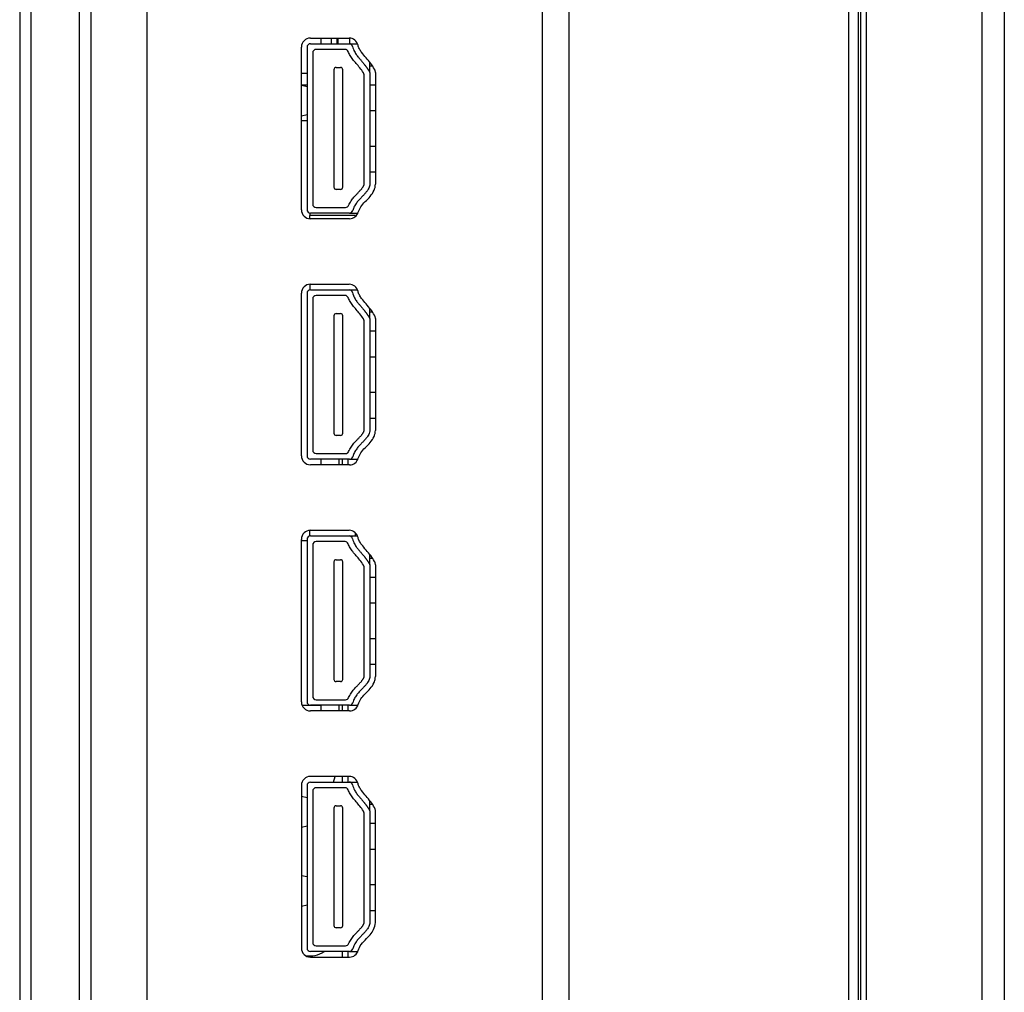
# Model space of a CAD drawing. Header units: millimetres. Extents: x 0 to 1118, y 0 to 864.
# Tile 25 of 256: x 80 to 97, y 342 to 360. Entities that reach past the tile are written whole.
import ezdxf

# ---------------------------------------------------------------- set-up
doc = ezdxf.new("R2010")
doc.units = ezdxf.units.MM

msp = doc.modelspace()

# ---------------------------------------------------------------- linework, layer by layer
at = {"color": 7, "linetype": 'Continuous', "lineweight": 25}
for p, q in [((94.8919, 314.316), (94.8919, 533.588)), ((94.9319, 316.152), (94.9319, 531.752)), ((95.0319, 316.152), (95.0319, 531.752)), ((97.0719, 531.752), (97.0719, 316.152)), ((97.4719, 531.752), (97.4719, 316.152)), ((80.0319, 406.752), (80.0319, 315.2817)), ((80.2319, 406.752), (80.2319, 315.0817)), ((81.0919, 320.8217), (81.0919, 404.714)), ((81.2919, 404.714), (81.2919, 320.8217)), ((82.2919, 321.0217), (82.2919, 404.114)), ((89.2919, 323.4488), (89.2919, 400.4697)), ((85.1819, 359.1778), (85.868, 359.1778)), ((85.3719, 359.0779), (85.3719, 359.1778)), ((85.5519, 359.0779), (85.5519, 359.1778)), ((85.6519, 359.1778), (85.6519, 359.0779)), ((85.6719, 359.0779), (85.6719, 359.1778)), ((85.8719, 359.1778), (85.8719, 359.0779)), ((85.0219, 356.1378), (85.0219, 359.0178)), ((85.1219, 359.0179), (85.1219, 356.1379)), ((85.1819, 359.0779), (85.868, 359.0779)), ((85.2219, 358.9179), (85.2219, 356.2379)), ((85.7943, 358.9779), (85.2819, 358.9779)), ((85.868, 359.0779), (86.0163, 359.0779)), ((86.2319, 358.6859), (86.2319, 358.7508)), ((85.5989, 358.6179), (85.5989, 356.5379)), ((85.6389, 358.6579), (85.7149, 358.6579)), ((85.7549, 356.5379), (85.7549, 358.6179)), ((86.2319, 358.5679), (86.2319, 358.6859)), ((86.2319, 358.5679), (86.2319, 356.5879)), ((86.3319, 358.5678), (86.3319, 356.5878)), ((86.1319, 356.5879), (86.1319, 358.5287)), ((85.0219, 358.352), (85.1219, 358.352)), ((85.0219, 358.346), (85.1219, 358.3225)), ((85.1219, 358.3165), (85.1196, 358.3165)), ((85.2241, 358.3165), (85.2219, 358.3165)), ((86.2319, 358.3499), (86.3319, 358.3499)), ((85.1196, 357.9338), (85.1219, 357.9338)), ((85.2219, 357.9338), (85.2241, 357.9338)), ((86.2319, 357.8924), (86.3319, 357.8924)), ((85.1219, 357.8164), (85.0219, 357.7929)), ((85.1219, 357.712), (85.0219, 357.712)), ((85.1219, 357.2221), (85.1196, 357.2221)), ((85.2241, 357.2221), (85.2219, 357.2221)), ((86.2319, 357.2634), (86.3319, 357.2634)), ((85.1196, 356.8393), (85.1219, 356.8393)), ((85.2219, 356.8393), (85.2241, 356.8393)), ((86.2319, 356.8059), (86.3319, 356.8059)), ((85.7149, 356.4979), (85.6389, 356.4979)), ((85.2819, 356.1779), (85.8035, 356.1779)), ((85.8554, 356.2077), (85.8554, 356.2081)), ((85.1719, 356.0787), (85.1719, 356.0339)), ((85.9719, 356.0339), (85.1719, 356.0339)), ((85.1719, 355.9781), (85.1719, 356.0339)), ((85.8742, 356.0779), (85.1819, 356.0779)), ((85.8742, 355.9778), (85.1819, 355.9778)), ((85.8742, 356.0779), (86.0225, 356.0779)), ((85.9719, 356.0339), (85.9719, 356.0111)), ((85.1719, 354.8175), (85.1719, 354.7171)), ((85.1819, 354.8178), (85.868, 354.8178)), ((85.0219, 351.7778), (85.0219, 354.6578)), ((85.1219, 354.6579), (85.1219, 351.7779)), ((85.1819, 354.7179), (85.868, 354.7179)), ((85.2219, 354.5579), (85.2219, 351.8779)), ((85.7943, 354.6179), (85.2819, 354.6179)), ((85.868, 354.7179), (86.0163, 354.7179)), ((86.2319, 354.3259), (86.2319, 354.3908)), ((85.5989, 354.2579), (85.5989, 352.1779)), ((85.6389, 354.2979), (85.7149, 354.2979)), ((85.7549, 352.1779), (85.7549, 354.2579)), ((86.2319, 354.2079), (86.2319, 354.3259)), ((86.2319, 354.2079), (86.2319, 352.2279)), ((86.3319, 354.2078), (86.3319, 352.2278)), ((86.1319, 352.2279), (86.1319, 354.1687)), ((85.1219, 353.9565), (85.1196, 353.9565)), ((85.2241, 353.9565), (85.2219, 353.9565)), ((86.2319, 353.9899), (86.3319, 353.9899)), ((85.1196, 353.5738), (85.1219, 353.5738)), ((85.2219, 353.5738), (85.2241, 353.5738)), ((86.2319, 353.5324), (86.3319, 353.5324)), ((85.1219, 352.8621), (85.1196, 352.8621)), ((85.2241, 352.8621), (85.2219, 352.8621)), ((86.2319, 352.9034), (86.3319, 352.9034)), ((85.1196, 352.4793), (85.1219, 352.4793)), ((85.2219, 352.4793), (85.2241, 352.4793)), ((86.2319, 352.4459), (86.3319, 352.4459)), ((85.7149, 352.1379), (85.6389, 352.1379)), ((85.2819, 351.8179), (85.8035, 351.8179)), ((85.8554, 351.8477), (85.8554, 351.8481)), ((85.8742, 351.7179), (85.1819, 351.7179)), ((85.8742, 351.6178), (85.1819, 351.6178)), ((85.3719, 351.6178), (85.3719, 351.7179)), ((85.6919, 351.6178), (85.6919, 351.7179)), ((85.7519, 351.6178), (85.7519, 351.7179)), ((85.8519, 351.6178), (85.8519, 351.7179)), ((85.8742, 351.7179), (86.0225, 351.7179)), ((85.1719, 350.3571), (85.1719, 350.4575)), ((85.1819, 350.4578), (85.868, 350.4578)), ((85.9719, 350.4196), (85.9719, 350.3579)), ((85.0219, 347.4178), (85.0219, 350.2978)), ((85.1219, 350.272), (85.0219, 350.272)), ((85.1219, 350.2979), (85.1219, 347.4179)), ((85.1819, 350.3579), (85.868, 350.3579)), ((85.2219, 350.1979), (85.2219, 347.5179)), ((85.7943, 350.2579), (85.2819, 350.2579)), ((85.868, 350.3579), (86.0163, 350.3579)), ((86.2319, 349.9659), (86.2319, 350.0308)), ((85.5989, 349.8979), (85.5989, 347.8179)), ((85.6389, 349.9379), (85.7149, 349.9379)), ((85.7549, 347.8179), (85.7549, 349.8979)), ((86.2319, 349.8479), (86.2319, 349.9659)), ((86.2319, 349.8479), (86.2319, 347.8679)), ((86.3319, 349.8478), (86.3319, 347.8678)), ((86.1319, 347.8679), (86.1319, 349.8087)), ((85.1219, 349.5965), (85.1196, 349.5965)), ((85.2241, 349.5965), (85.2219, 349.5965)), ((86.2319, 349.6299), (86.3319, 349.6299)), ((85.1196, 349.2138), (85.1219, 349.2138)), ((85.2219, 349.2138), (85.2241, 349.2138)), ((86.2319, 349.1724), (86.3319, 349.1724)), ((85.1219, 348.5021), (85.1196, 348.5021)), ((85.2241, 348.5021), (85.2219, 348.5021)), ((86.2319, 348.5434), (86.3319, 348.5434)), ((85.1196, 348.1193), (85.1219, 348.1193)), ((85.2219, 348.1193), (85.2241, 348.1193)), ((86.2319, 348.0859), (86.3319, 348.0859)), ((85.7149, 347.7779), (85.6389, 347.7779)), ((85.2819, 347.4579), (85.8035, 347.4579)), ((85.8554, 347.4877), (85.8554, 347.4881)), ((85.3719, 347.352), (85.0361, 347.352)), ((85.8742, 347.3579), (85.1819, 347.3579)), ((85.8742, 347.2578), (85.1819, 347.2578)), ((85.3719, 347.2578), (85.3719, 347.3579)), ((85.6919, 347.2578), (85.6919, 347.3579)), ((85.7519, 347.2578), (85.7519, 347.3579)), ((85.8519, 347.2578), (85.8519, 347.3579)), ((85.8742, 347.3579), (86.0225, 347.3579)), ((85.868, 346.0979), (85.1819, 346.0979)), ((85.5902, 345.9979), (85.6185, 346.0979)), ((85.7519, 345.9979), (85.7519, 346.0979)), ((85.8519, 345.9979), (85.8519, 346.0979)), ((85.0219, 345.9379), (85.0219, 343.0579)), ((85.1219, 345.9379), (85.1219, 343.0579)), ((85.1819, 345.9979), (85.868, 345.9979)), ((85.2219, 345.8379), (85.2219, 343.1579)), ((85.7943, 345.8979), (85.2819, 345.8979)), ((85.868, 345.9979), (86.0164, 345.9979)), ((85.0219, 345.746), (85.1219, 345.7225)), ((86.2319, 345.6059), (86.2319, 345.6709)), ((85.5989, 345.5379), (85.5989, 343.4579)), ((85.6389, 345.5779), (85.7149, 345.5779)), ((85.7549, 343.4579), (85.7549, 345.5379)), ((86.2319, 345.4879), (86.2319, 345.6059)), ((86.2319, 345.4879), (86.2319, 343.5079)), ((86.3319, 343.5079), (86.3319, 345.4879)), ((86.1319, 343.5079), (86.1319, 345.4487)), ((85.123, 345.2165), (85.0219, 345.1929)), ((85.1219, 345.2365), (85.1196, 345.2365)), ((85.2241, 345.2365), (85.2219, 345.2365)), ((86.2319, 345.2699), (86.3319, 345.2699)), ((85.1196, 344.8538), (85.1219, 344.8538)), ((85.2219, 344.8538), (85.2241, 344.8538)), ((86.2319, 344.8124), (86.3319, 344.8124)), ((85.0219, 344.346), (85.1219, 344.3225)), ((85.1219, 344.1421), (85.1196, 344.1421)), ((85.2241, 344.1421), (85.2219, 344.1421)), ((86.2319, 344.1834), (86.3319, 344.1834)), ((85.1219, 343.8164), (85.0219, 343.7929)), ((85.1196, 343.7593), (85.1219, 343.7593)), ((85.2219, 343.7593), (85.2241, 343.7593)), ((86.2319, 343.7259), (86.3319, 343.7259)), ((85.7149, 343.4179), (85.6389, 343.4179)), ((85.2819, 343.0979), (85.8035, 343.0979)), ((85.8554, 343.1277), (85.8554, 343.1281)), ((85.8742, 342.9979), (85.1819, 342.9979)), ((85.1819, 342.8979), (85.8742, 342.8979)), ((85.7519, 342.8979), (85.7519, 342.9979)), ((85.8519, 342.8979), (85.8519, 342.9979)), ((85.8742, 342.9979), (86.0225, 342.9979))]:
    msp.add_line(p, q, dxfattribs=at)
at = {"color": 8, "linetype": 'Continuous', "lineweight": 25}
for p, q in [((94.7161, 323.4488), (94.7161, 529.4738)), ((89.7605, 401.093), (89.7605, 323.4488)), ((86.2319, 358.6859), (86.277, 358.6859)), ((85.1219, 358.552), (85.0219, 358.552)), ((86.2319, 354.3259), (86.277, 354.3259)), ((86.2319, 349.9659), (86.277, 349.9659)), ((86.2319, 345.6059), (86.277, 345.6059))]:
    msp.add_line(p, q, dxfattribs=at)
at = {"color": 7, "linetype": 'Continuous', "lineweight": 25}
for centre, radius, start, end in [((85.1819, 359.0178), 0.16, 90, 180), ((85.868, 359.0178), 0.16, 11.45694, 90), ((85.1819, 359.0179), 0.06, 90, 180), ((85.2819, 358.9179), 0.06, 90, 180), ((85.7943, 358.9179), 0.06, 21.64924, 90), ((85.868, 359.0179), 0.06, 11.45575, 90), ((85.6389, 358.6179), 0.04, 90, 180), ((85.7149, 358.6179), 0.04, 0, 90), ((86.0719, 358.5287), 0.06, 0, 34.12354), ((85.6389, 356.5379), 0.04, 180, 270), ((85.7149, 356.5379), 0.04, 270, 0), ((85.1819, 356.1378), 0.16, 180, 270), ((85.1819, 356.1379), 0.06, 180, 270), ((85.2819, 356.2379), 0.06, 180, 270), ((85.8035, 356.2379), 0.06, 270, 336.84642), ((85.8742, 356.1379), 0.06, 270, 344.33978), ((85.8742, 356.1378), 0.16, 270, 344.33531), ((85.1819, 354.6578), 0.16, 90, 180), ((85.868, 354.6578), 0.16, 11.45694, 90), ((85.1819, 354.6579), 0.06, 90, 180), ((85.2819, 354.5579), 0.06, 90, 180), ((85.7943, 354.5579), 0.06, 21.64924, 90), ((85.868, 354.6579), 0.06, 11.45575, 90), ((85.6389, 354.2579), 0.04, 90, 180), ((85.7149, 354.2579), 0.04, 0, 90), ((86.0719, 354.1687), 0.06, 360, 34.12354), ((85.6389, 352.1779), 0.04, 180, 270), ((85.7149, 352.1779), 0.04, 270, 0), ((85.1819, 351.7778), 0.16, 180, 270), ((85.1819, 351.7779), 0.06, 180, 270), ((85.2819, 351.8779), 0.06, 180, 270), ((85.8035, 351.8779), 0.06, 270, 336.84642), ((85.8742, 351.7779), 0.06, 270, 344.33978), ((85.8742, 351.7778), 0.16, 270, 344.33531), ((85.1819, 350.2978), 0.16, 90, 180), ((85.868, 350.2978), 0.16, 11.45694, 90), ((85.1819, 350.2979), 0.06, 90, 180), ((85.2819, 350.1979), 0.06, 90, 180), ((85.7943, 350.1979), 0.06, 21.64924, 90), ((85.868, 350.2979), 0.06, 11.45575, 90), ((85.6389, 349.8979), 0.04, 90, 180), ((85.7149, 349.8979), 0.04, 0, 90), ((86.0719, 349.8087), 0.06, 360, 34.12354), ((85.6389, 347.8179), 0.04, 180, 270), ((85.7149, 347.8179), 0.04, 270, 0), ((85.1819, 347.4178), 0.16, 180, 270), ((85.1819, 347.4179), 0.06, 180, 270), ((85.2819, 347.5179), 0.06, 180, 270), ((85.8035, 347.5179), 0.06, 270, 336.84642), ((85.8742, 347.4179), 0.06, 270, 344.33978), ((85.8742, 347.4178), 0.16, 270, 344.33531), ((85.1819, 345.9379), 0.16, 90, 180), ((85.868, 345.9379), 0.16, 11.45576, 90), ((85.1819, 345.9379), 0.06, 90, 180), ((85.2819, 345.8379), 0.06, 90, 180), ((85.7943, 345.8379), 0.06, 21.64924, 90), ((85.868, 345.9379), 0.06, 11.45575, 90), ((85.6389, 345.5379), 0.04, 90, 180), ((85.7149, 345.5379), 0.04, 0, 90), ((86.0719, 345.4487), 0.06, 360, 34.12354), ((85.6389, 343.4579), 0.04, 180, 270), ((85.7149, 343.4579), 0.04, 270, 0), ((85.1819, 343.0579), 0.16, 180, 270), ((85.1819, 343.0579), 0.06, 180, 270), ((85.2819, 343.1579), 0.06, 180, 270), ((85.8035, 343.1579), 0.06, 270, 336.84642), ((85.1742, 343.3695), 0.45, 259.09499, 304.34383), ((85.8742, 343.0579), 0.06, 270, 344.33978), ((85.8742, 343.0579), 0.16, 270, 344.33978)]:
    msp.add_arc(centre, radius, start, end, dxfattribs=at)
for points, knots in [([(86.1215, 358.5624), (86.1022, 358.5933), (86.0604, 358.6494), (85.9941, 358.7259), (85.9334, 358.7968), (85.8841, 358.8671), (85.8596, 358.9158), (85.8501, 358.94)], [0, 0, 0, 0, 0.2332911, 0.4497839, 0.6500928, 0.8335019, 1, 1, 1, 1]), ([(85.9269, 359.0298), (85.9304, 359.0126), (85.94, 358.9811), (85.9598, 358.9389), (85.9808, 358.9036), (86.0015, 358.8741), (86.0211, 358.8489), (86.0392, 358.8271), (86.0559, 358.8076), (86.0712, 358.7899), (86.0854, 358.7736), (86.0985, 358.7583), (86.1106, 358.744), (86.1217, 358.7306), (86.1319, 358.7181), (86.1412, 358.7064), (86.1496, 358.6955), (86.1573, 358.6853), (86.1643, 358.6758), (86.1707, 358.667), (86.1765, 358.6589), (86.1818, 358.6513), (86.1867, 358.6443), (86.1912, 358.6379), (86.1953, 358.6318), (86.199, 358.6262), (86.2026, 358.6208), (86.2058, 358.6158), (86.2089, 358.611), (86.2118, 358.6064), (86.2146, 358.6019), (86.2174, 358.5975), (86.22, 358.593), (86.2226, 358.5885), (86.2253, 358.5838), (86.2278, 358.5789), (86.2304, 358.5737), (86.2315, 358.5699), (86.2319, 358.5679)], [0, 0, 0, 0, 0.0937635, 0.1769185, 0.2498179, 0.3140315, 0.3707078, 0.4211456, 0.4665979, 0.5082495, 0.5469013, 0.5829267, 0.6164425, 0.6475688, 0.6764298, 0.7031515, 0.7278627, 0.750688, 0.7717469, 0.7911634, 0.8090616, 0.8255646, 0.8407943, 0.8548715, 0.8679183, 0.8800568, 0.8914102, 0.9021043, 0.9122653, 0.9220187, 0.931486, 0.9407863, 0.9500504, 0.9594061, 0.9689568, 0.9788261, 0.9891512, 1, 1, 1, 1]), ([(86.3319, 358.5678), (86.3317, 358.5755), (86.3314, 358.5876), (86.3289, 358.6025), (86.322, 358.6137), (86.2991, 358.6572), (86.2267, 358.7683), (86.1223, 358.876), (86.0456, 358.9842), (86.0315, 359.0286), (86.0249, 359.0496)], [0, 0, 0, 0, 0.0400908, 0.0629678, 0.0765181, 0.1079964, 0.318416, 0.7600547, 0.8862226, 1, 1, 1, 1]), ([(85.8587, 356.2143), (85.8644, 356.2278), (85.8771, 356.2542), (85.8997, 356.292), (85.9246, 356.3269), (85.9499, 356.3578), (85.9739, 356.3847), (85.9959, 356.4081), (86.0159, 356.429), (86.034, 356.4479), (86.0503, 356.465), (86.0649, 356.4809), (86.0778, 356.4955), (86.0892, 356.509), (86.0991, 356.5216), (86.1077, 356.5333), (86.115, 356.5441), (86.1211, 356.5541), (86.1259, 356.5635), (86.1294, 356.5722), (86.1314, 356.5803), (86.1319, 356.5855), (86.1319, 356.5879)], [0, 0, 0, 0, 0.0938335, 0.1882536, 0.2821105, 0.3687333, 0.4447652, 0.5132165, 0.5747831, 0.6304704, 0.6809958, 0.7268905, 0.768536, 0.8063057, 0.840532, 0.8714544, 0.8992895, 0.9242934, 0.9466664, 0.966617, 0.9843577, 1, 1, 1, 1]), ([(86.2319, 356.5879), (86.2319, 356.5764), (86.2288, 356.5522), (86.2151, 356.5156), (86.1925, 356.4782), (86.1628, 356.4404), (86.1276, 356.401), (86.0876, 356.3593), (86.0438, 356.3136), (85.9987, 356.2611), (85.9581, 356.1971), (85.9388, 356.1482), (85.9319, 356.1217)], [0, 0, 0, 0, 0.060572, 0.1293912, 0.2061142, 0.2917585, 0.3851718, 0.4871159, 0.59905, 0.7217148, 0.8551019, 1, 1, 1, 1]), ([(86.0282, 356.0946), (86.0413, 356.1276), (86.0692, 356.1981), (86.1834, 356.3123), (86.2882, 356.4162), (86.3287, 356.5326), (86.3308, 356.5695), (86.3319, 356.5878)], [0, 0, 0, 0, 0.1782745, 0.3812288, 0.8132182, 0.9067779, 1, 1, 1, 1]), ([(86.1215, 354.2024), (86.1022, 354.2333), (86.0604, 354.2894), (85.9941, 354.3659), (85.9334, 354.4368), (85.8841, 354.5071), (85.8596, 354.5558), (85.8501, 354.58)], [0, 0, 0, 0, 0.2332911, 0.4497839, 0.6500928, 0.8335019, 1, 1, 1, 1]), ([(85.9269, 354.6698), (85.9304, 354.6526), (85.94, 354.6211), (85.9598, 354.5789), (85.9808, 354.5436), (86.0015, 354.5141), (86.0211, 354.4889), (86.0392, 354.4671), (86.0559, 354.4476), (86.0712, 354.4299), (86.0854, 354.4136), (86.0985, 354.3983), (86.1106, 354.384), (86.1217, 354.3706), (86.1319, 354.3581), (86.1412, 354.3464), (86.1496, 354.3355), (86.1573, 354.3253), (86.1643, 354.3158), (86.1707, 354.307), (86.1765, 354.2989), (86.1818, 354.2913), (86.1867, 354.2843), (86.1912, 354.2779), (86.1953, 354.2718), (86.199, 354.2662), (86.2026, 354.2608), (86.2058, 354.2558), (86.2089, 354.251), (86.2118, 354.2464), (86.2146, 354.2419), (86.2174, 354.2375), (86.22, 354.233), (86.2226, 354.2285), (86.2253, 354.2238), (86.2278, 354.2189), (86.2304, 354.2137), (86.2315, 354.2099), (86.2319, 354.2079)], [0, 0, 0, 0, 0.0937635, 0.1769185, 0.2498179, 0.3140315, 0.3707078, 0.4211456, 0.4665979, 0.5082495, 0.5469013, 0.5829267, 0.6164425, 0.6475688, 0.6764298, 0.7031515, 0.7278627, 0.750688, 0.7717469, 0.7911634, 0.8090616, 0.8255646, 0.8407943, 0.8548715, 0.8679183, 0.8800568, 0.8914102, 0.9021043, 0.9122653, 0.9220187, 0.931486, 0.9407863, 0.9500504, 0.9594061, 0.9689568, 0.9788261, 0.9891512, 1, 1, 1, 1]), ([(86.3319, 354.2078), (86.3317, 354.2155), (86.3314, 354.2276), (86.3289, 354.2425), (86.322, 354.2537), (86.2991, 354.2972), (86.2267, 354.4083), (86.1223, 354.516), (86.0456, 354.6242), (86.0315, 354.6686), (86.0249, 354.6896)], [0, 0, 0, 0, 0.0400908, 0.0629678, 0.0765181, 0.1079964, 0.318416, 0.7600547, 0.8862226, 1, 1, 1, 1]), ([(85.8587, 351.8543), (85.8644, 351.8678), (85.8771, 351.8942), (85.8997, 351.932), (85.9246, 351.9669), (85.9499, 351.9978), (85.9739, 352.0247), (85.9959, 352.0481), (86.0159, 352.069), (86.034, 352.0879), (86.0503, 352.105), (86.0649, 352.1209), (86.0778, 352.1355), (86.0892, 352.149), (86.0991, 352.1616), (86.1077, 352.1733), (86.115, 352.1841), (86.1211, 352.1941), (86.1259, 352.2035), (86.1294, 352.2122), (86.1314, 352.2203), (86.1319, 352.2255), (86.1319, 352.2279)], [0, 0, 0, 0, 0.0938335, 0.1882536, 0.2821105, 0.3687333, 0.4447652, 0.5132165, 0.5747831, 0.6304704, 0.6809958, 0.7268905, 0.768536, 0.8063057, 0.840532, 0.8714544, 0.8992895, 0.9242934, 0.9466664, 0.966617, 0.9843577, 1, 1, 1, 1]), ([(86.2319, 352.2279), (86.2319, 352.2164), (86.2288, 352.1922), (86.2151, 352.1556), (86.1925, 352.1182), (86.1628, 352.0804), (86.1276, 352.041), (86.0876, 351.9993), (86.0438, 351.9536), (85.9987, 351.9011), (85.9581, 351.8371), (85.9388, 351.7882), (85.9319, 351.7617)], [0, 0, 0, 0, 0.060572, 0.1293912, 0.2061142, 0.2917585, 0.3851718, 0.4871159, 0.59905, 0.7217148, 0.8551019, 1, 1, 1, 1]), ([(86.0282, 351.7346), (86.0413, 351.7676), (86.0692, 351.8381), (86.1834, 351.9523), (86.2882, 352.0562), (86.3287, 352.1726), (86.3308, 352.2095), (86.3319, 352.2278)], [0, 0, 0, 0, 0.1782745, 0.3812288, 0.8132182, 0.9067779, 1, 1, 1, 1]), ([(86.1215, 349.8424), (86.1022, 349.8733), (86.0604, 349.9294), (85.9941, 350.0059), (85.9334, 350.0768), (85.8841, 350.1471), (85.8596, 350.1958), (85.8501, 350.22)], [0, 0, 0, 0, 0.2332911, 0.4497839, 0.6500928, 0.8335019, 1, 1, 1, 1]), ([(85.9269, 350.3098), (85.9304, 350.2926), (85.94, 350.2611), (85.9598, 350.2189), (85.9808, 350.1836), (86.0015, 350.1541), (86.0211, 350.1289), (86.0392, 350.1071), (86.0559, 350.0876), (86.0712, 350.0699), (86.0854, 350.0536), (86.0985, 350.0383), (86.1106, 350.024), (86.1217, 350.0106), (86.1319, 349.9981), (86.1412, 349.9864), (86.1496, 349.9755), (86.1573, 349.9653), (86.1643, 349.9558), (86.1707, 349.947), (86.1765, 349.9389), (86.1818, 349.9313), (86.1867, 349.9243), (86.1912, 349.9179), (86.1953, 349.9118), (86.199, 349.9062), (86.2026, 349.9008), (86.2058, 349.8958), (86.2089, 349.891), (86.2118, 349.8864), (86.2146, 349.8819), (86.2174, 349.8775), (86.22, 349.873), (86.2226, 349.8685), (86.2253, 349.8638), (86.2278, 349.8589), (86.2304, 349.8537), (86.2315, 349.8499), (86.2319, 349.8479)], [0, 0, 0, 0, 0.0937635, 0.1769185, 0.2498179, 0.3140315, 0.3707078, 0.4211456, 0.4665979, 0.5082495, 0.5469013, 0.5829267, 0.6164425, 0.6475688, 0.6764298, 0.7031515, 0.7278627, 0.750688, 0.7717469, 0.7911634, 0.8090616, 0.8255646, 0.8407943, 0.8548715, 0.8679183, 0.8800568, 0.8914102, 0.9021043, 0.9122653, 0.9220187, 0.931486, 0.9407863, 0.9500504, 0.9594061, 0.9689568, 0.9788261, 0.9891512, 1, 1, 1, 1]), ([(86.3319, 349.8478), (86.3317, 349.8555), (86.3314, 349.8676), (86.3289, 349.8825), (86.322, 349.8937), (86.2991, 349.9372), (86.2267, 350.0483), (86.1223, 350.156), (86.0456, 350.2642), (86.0315, 350.3086), (86.0249, 350.3296)], [0, 0, 0, 0, 0.0400908, 0.0629678, 0.0765181, 0.1079964, 0.318416, 0.7600547, 0.8862226, 1, 1, 1, 1]), ([(85.8587, 347.4943), (85.8644, 347.5078), (85.8771, 347.5342), (85.8997, 347.572), (85.9246, 347.6069), (85.9499, 347.6378), (85.9739, 347.6647), (85.9959, 347.6881), (86.0159, 347.709), (86.034, 347.7279), (86.0503, 347.745), (86.0649, 347.7609), (86.0778, 347.7755), (86.0892, 347.789), (86.0991, 347.8016), (86.1077, 347.8133), (86.115, 347.8241), (86.1211, 347.8341), (86.1259, 347.8435), (86.1294, 347.8522), (86.1314, 347.8603), (86.1319, 347.8655), (86.1319, 347.8679)], [0, 0, 0, 0, 0.0938335, 0.1882536, 0.2821105, 0.3687333, 0.4447652, 0.5132165, 0.5747831, 0.6304704, 0.6809958, 0.7268905, 0.768536, 0.8063057, 0.840532, 0.8714544, 0.8992895, 0.9242934, 0.9466664, 0.966617, 0.9843577, 1, 1, 1, 1]), ([(86.2319, 347.8679), (86.2319, 347.8564), (86.2288, 347.8322), (86.2151, 347.7956), (86.1925, 347.7582), (86.1628, 347.7204), (86.1276, 347.681), (86.0876, 347.6393), (86.0438, 347.5936), (85.9987, 347.5411), (85.9581, 347.4771), (85.9388, 347.4282), (85.9319, 347.4017)], [0, 0, 0, 0, 0.060572, 0.1293912, 0.2061142, 0.2917585, 0.3851718, 0.4871159, 0.59905, 0.7217148, 0.8551019, 1, 1, 1, 1]), ([(86.0282, 347.3746), (86.0413, 347.4076), (86.0692, 347.4781), (86.1834, 347.5923), (86.2882, 347.6962), (86.3287, 347.8126), (86.3308, 347.8495), (86.3319, 347.8678)], [0, 0, 0, 0, 0.17827445, 0.38122883, 0.81321819, 0.90677789, 1, 1, 1, 1]), ([(86.1215, 345.4824), (86.1022, 345.5133), (86.0604, 345.5694), (85.9941, 345.6459), (85.9334, 345.7168), (85.8841, 345.7871), (85.8596, 345.8358), (85.8501, 345.86)], [0, 0, 0, 0, 0.2332911, 0.4497839, 0.6500928, 0.8335019, 1, 1, 1, 1]), ([(85.9269, 345.9498), (85.9304, 345.9326), (85.94, 345.9011), (85.9598, 345.8589), (85.9808, 345.8236), (86.0015, 345.7941), (86.0211, 345.7689), (86.0392, 345.7471), (86.0559, 345.7276), (86.0712, 345.7099), (86.0854, 345.6936), (86.0985, 345.6783), (86.1106, 345.664), (86.1217, 345.6506), (86.1319, 345.6381), (86.1412, 345.6264), (86.1496, 345.6155), (86.1573, 345.6053), (86.1643, 345.5958), (86.1707, 345.587), (86.1765, 345.5789), (86.1818, 345.5713), (86.1867, 345.5643), (86.1912, 345.5579), (86.1953, 345.5518), (86.199, 345.5462), (86.2026, 345.5408), (86.2058, 345.5358), (86.2089, 345.531), (86.2118, 345.5264), (86.2146, 345.5219), (86.2174, 345.5175), (86.22, 345.513), (86.2226, 345.5085), (86.2253, 345.5038), (86.2278, 345.4989), (86.2304, 345.4937), (86.2315, 345.4899), (86.2319, 345.4879)], [0, 0, 0, 0, 0.0937635, 0.1769185, 0.2498179, 0.3140315, 0.3707078, 0.4211456, 0.4665979, 0.5082495, 0.5469013, 0.5829267, 0.6164425, 0.6475688, 0.6764298, 0.7031515, 0.7278627, 0.750688, 0.7717469, 0.7911634, 0.8090616, 0.8255646, 0.8407943, 0.8548715, 0.8679183, 0.8800568, 0.8914102, 0.9021043, 0.9122653, 0.9220187, 0.931486, 0.9407863, 0.9500504, 0.9594061, 0.9689568, 0.9788261, 0.9891512, 1, 1, 1, 1]), ([(86.3319, 345.4879), (86.3317, 345.4956), (86.3314, 345.5077), (86.3289, 345.5225), (86.322, 345.5338), (86.2991, 345.5772), (86.2267, 345.6883), (86.1223, 345.796), (86.0456, 345.9043), (86.0315, 345.9487), (86.0249, 345.9697)], [0, 0, 0, 0, 0.0400876, 0.0629622, 0.0765115, 0.1079899, 0.3184124, 0.7600488, 0.8862182, 1, 1, 1, 1]), ([(85.8587, 343.1343), (85.8644, 343.1478), (85.8771, 343.1742), (85.8997, 343.212), (85.9246, 343.2469), (85.9499, 343.2778), (85.9739, 343.3047), (85.9959, 343.3281), (86.0159, 343.349), (86.034, 343.3679), (86.0503, 343.385), (86.0649, 343.4009), (86.0778, 343.4155), (86.0892, 343.429), (86.0991, 343.4416), (86.1077, 343.4533), (86.115, 343.4641), (86.1211, 343.4741), (86.1259, 343.4835), (86.1294, 343.4922), (86.1314, 343.5003), (86.1319, 343.5055), (86.1319, 343.5079)], [0, 0, 0, 0, 0.0938335, 0.1882536, 0.2821105, 0.3687333, 0.4447652, 0.5132165, 0.5747831, 0.6304704, 0.6809958, 0.7268905, 0.768536, 0.8063057, 0.840532, 0.8714544, 0.8992895, 0.9242934, 0.9466664, 0.966617, 0.9843577, 1, 1, 1, 1]), ([(86.2319, 343.5079), (86.2319, 343.4964), (86.2288, 343.4722), (86.2151, 343.4356), (86.1925, 343.3982), (86.1628, 343.3604), (86.1276, 343.321), (86.0876, 343.2793), (86.0438, 343.2336), (85.9987, 343.1811), (85.9581, 343.1171), (85.9388, 343.0682), (85.9319, 343.0417)], [0, 0, 0, 0, 0.060572, 0.1293912, 0.2061142, 0.2917585, 0.3851718, 0.4871159, 0.59905, 0.7217148, 0.8551019, 1, 1, 1, 1]), ([(86.0282, 343.0147), (86.0435, 343.0514), (86.0771, 343.1318), (86.1658, 343.2127), (86.2412, 343.2982), (86.3137, 343.3855), (86.3256, 343.4653), (86.3319, 343.5079)], [0, 0, 0, 0, 0.2000204, 0.438565, 0.5979826, 0.7852181, 1, 1, 1, 1])]:
    msp.add_open_spline(points, degree=3, knots=knots, dxfattribs=at)

doc.saveas('drawing.dxf')
